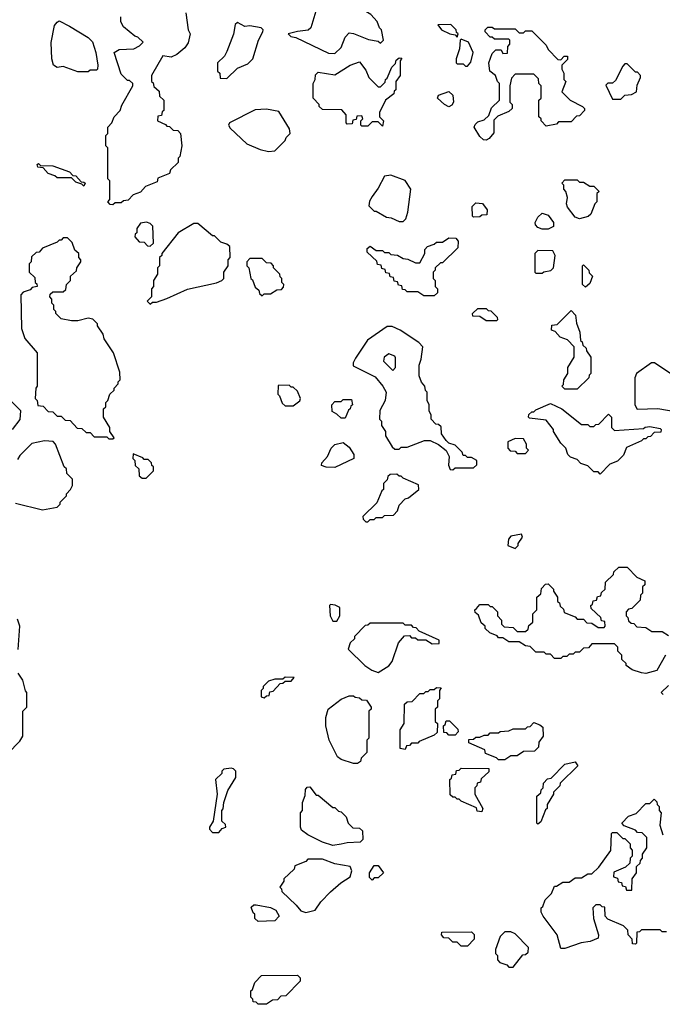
# Model space of a CAD drawing. Extents: x 2769579 to 2883812, y 684207 to 828660.
# Tile 140 of 256: x 2812165 to 2815265, y 729340 to 734094. Entities that reach past the tile are written whole.
import ezdxf

# ---------------------------------------------------------------- set-up
doc = ezdxf.new("R2010")
doc.units = 0

msp = doc.modelspace()

# ---------------------------------------------------------------- linework, layer by layer
at = {"layer": '0CON02XD'}
for points in [[(2813685, 733930), (2813715, 733960), (2813735, 734010), (2813755, 734030), (2813775, 734027.5), (2813848.3, 733998.3), (2813895, 733990), (2813905, 733980), (2813920, 733995), (2813910, 734045), (2813900, 734055), (2813890, 734085), (2813859.3, 734119.3), (2813745, 734187.5), (2813615, 734190), (2813603, 734167), (2813570, 734055), (2813557, 734043), (2813505, 734037.5), (2813460, 734025), (2813473, 734013), (2813497, 734007), (2813655, 733932.5), (2813685, 733930)], [(2812967, 734127), (2812977.5, 734045), (2812986.7, 734025), (2812977.7, 733982.3), (2812961.7, 733958.3), (2812923.6, 733926.4), (2812895, 733912.5), (2812855, 733920), (2812800, 733825), (2812800, 733795), (2812808.3, 733788.3), (2812811.7, 733771.7), (2812838.3, 733748.3), (2812840, 733725), (2812860, 733705), (2812860, 733655), (2812851.7, 733648.3), (2812848.3, 733631.7), (2812831.7, 733628.3), (2812830, 733605), (2812868.3, 733588.3), (2812875, 733580), (2812888.3, 733578.3), (2812905, 733560), (2812928.3, 733558.3), (2812940, 733545), (2812947.5, 733485), (2812937, 733433), (2812930, 733425), (2812930, 733405), (2812891.7, 733368.3), (2812888.3, 733351.7), (2812831.7, 733328.3), (2812828.3, 733311.7), (2812771.7, 733288.3), (2812748.3, 733261.7), (2812711.7, 733248.3), (2812688.3, 733221.7), (2812665, 733220), (2812655, 733210), (2812625, 733210), (2812615, 733200)], [(2812495, 733842.5), (2812445, 733842.5), (2812375, 733867.5), (2812345, 733862.5), (2812327.5, 733875), (2812320, 733905), (2812316.4, 733983.6), (2812333.3, 734065), (2812345, 734082.5), (2812355, 734087.5), (2812405, 734062.5), (2812495, 734007.5), (2812516.1, 733986.1), (2812532.5, 733935), (2812542.5, 733875), (2812540, 733855), (2812535, 733850), (2812505, 733850), (2812495, 733842.5)], [(2812615, 733200), (2812601.7, 733201.7), (2812590, 733215), (2812600, 733225), (2812600, 733315), (2812590, 733325), (2812590, 733475), (2812580, 733485), (2812580, 733535), (2812590, 733545), (2812590, 733575), (2812610, 733595), (2812620, 733625), (2812650, 733655), (2812658.3, 733681.7), (2812710, 733775), (2812710, 733785), (2812695, 733800), (2812685, 733800), (2812655, 733830), (2812620, 733935), (2812645, 733950), (2812715, 733953.8), (2812743, 733967), (2812760, 733985), (2812735, 734010), (2812720, 734015), (2812665, 734060), (2812653, 734083), (2812653, 734107)], [(2813165, 733810), (2813215, 733860), (2813265, 733880), (2813290, 733905), (2813317.5, 733995), (2813337.5, 734035), (2813340, 734045), (2813330, 734055), (2813275, 734063.3), (2813250.7, 734060.7), (2813215, 734080), (2813205, 734070), (2813196.4, 734023.6), (2813165, 733940), (2813153, 733917), (2813120, 733885), (2813120, 733845), (2813130, 733835), (2813131.7, 733811.7), (2813165, 733810)], [(2814275, 734010), (2814280, 734025), (2814271.7, 734031.7), (2814270, 734045), (2814245, 734070), (2814181.7, 734068.3), (2814200, 734045), (2814240, 734025), (2814265, 734020), (2814275, 734010)], [(2814415, 733512.5), (2814403, 733513), (2814385, 733530), (2814357.5, 733575), (2814361.7, 733588.3), (2814375, 733600), (2814405, 733610), (2814428.3, 733631.7), (2814441.7, 733668.3), (2814480, 733705), (2814480, 733785), (2814470, 733795), (2814460, 733825), (2814432.5, 733845), (2814427.5, 733885), (2814445, 733930), (2814461.7, 733948.3), (2814488.3, 733948.3), (2814495, 733930), (2814518.3, 733931.7), (2814520, 733965), (2814530, 733975), (2814530, 733995), (2814525, 734000), (2814455, 734000), (2814445, 734010), (2814435, 734010), (2814410, 734035), (2814410, 734045), (2814423, 734057), (2814445, 734057.5), (2814455, 734050), (2814555, 734050), (2814575, 734030), (2814595, 734030), (2814605, 734040), (2814635, 734040), (2814705, 733970), (2814715, 733950), (2814761.7, 733901.7), (2814775, 733900), (2814791.7, 733918.3), (2814808.3, 733918.3), (2814808.3, 733901.7), (2814780, 733875), (2814780, 733855), (2814790, 733835), (2814790, 733805), (2814800, 733795), (2814780, 733745), (2814820, 733705), (2814880, 733675), (2814890, 733665), (2814890, 733655), (2814865, 733630), (2814851.7, 733628.3), (2814825, 733600), (2814765, 733600), (2814755, 733590), (2814705, 733580), (2814680, 733605), (2814680, 733615), (2814670, 733625), (2814670, 733705), (2814680, 733715), (2814680, 733775), (2814670, 733785), (2814668.3, 733808.3), (2814645, 733830), (2814555, 733830), (2814538.3, 733811.7), (2814530, 733775), (2814530, 733695), (2814540, 733685), (2814540, 733665), (2814525, 733650), (2814471.7, 733628.3), (2814451.7, 733608.3), (2814451.7, 733548.3), (2814429.3, 733520.7), (2814415, 733512.5)], [(2814325, 733870), (2814341.7, 733888.3), (2814352.5, 733935), (2814330, 733985), (2814295, 734000), (2814290, 733995), (2814287, 733953), (2814270, 733905), (2814270, 733885), (2814275, 733880), (2814305, 733880), (2814315, 733870), (2814325, 733870)], [(2813915, 733580), (2813895, 733600), (2813865, 733600), (2813845, 733580), (2813815, 733580), (2813810, 733585), (2813810, 733605), (2813820, 733615), (2813815, 733630), (2813791.7, 733628.3), (2813788.3, 733611.7), (2813771.7, 733608.3), (2813768.3, 733591.7), (2813745, 733590), (2813740, 733595), (2813740, 733635), (2813718.3, 733658.3), (2813625, 733660), (2813610, 733675), (2813610, 733685), (2813580, 733715), (2813580, 733785), (2813590, 733805), (2813591.7, 733828.3), (2813605, 733840), (2813685, 733827.5), (2813760, 733875), (2813805, 733890), (2813835, 733850), (2813850, 733815), (2813895, 733770), (2813905, 733770), (2813928.3, 733791.7), (2813930, 733805), (2813938.3, 733811.7), (2813960, 733865), (2813978.3, 733881.7), (2813981.7, 733898.3), (2813995, 733910), (2814008.3, 733908.3), (2814000, 733895), (2814000, 733825), (2813980, 733795), (2813980, 733755), (2813971.7, 733748.3), (2813970, 733735), (2813930, 733705), (2813900, 733645), (2813900, 733625), (2813920, 733605), (2813915, 733580)], [(2815065, 733710), (2815085, 733730), (2815117, 733733), (2815140, 733745), (2815143, 733777), (2815160, 733815), (2815160, 733825), (2815145, 733840), (2815135, 733840), (2815095, 733880), (2815085, 733880), (2815075, 733870), (2815039.3, 733800.7), (2815025, 733787.5), (2815003, 733787), (2814992.5, 733777.5), (2815025, 733710), (2815065, 733710)], [(2814235, 733672.5), (2814213.6, 733683.6), (2814180, 733715), (2814185, 733730), (2814235, 733747.5), (2814255, 733730), (2814257.5, 733695), (2814249.3, 733680.7), (2814235, 733672.5)], [(2813365, 733457.5), (2813395, 733460), (2813445, 733510), (2813450, 733525), (2813470, 733545), (2813467, 733567), (2813415, 733650), (2813355, 733662.5), (2813300.7, 733659.3), (2813177.5, 733595), (2813172.5, 733585), (2813180.7, 733570.7), (2813260, 733495), (2813325, 733467.5), (2813365, 733457.5)], [(2812475, 733290), (2812465, 733300), (2812435, 733310), (2812415, 733330), (2812345, 733330), (2812335, 733340), (2812301.7, 733351.7), (2812278.3, 733378.3), (2812251.7, 733381.7), (2812250, 733395), (2812255, 733400), (2812265, 733390), (2812325, 733387.5), (2812405, 733360), (2812421.7, 733341.7), (2812435, 733340), (2812461.7, 733311.7), (2812475, 733310), (2812480, 733305), (2812475, 733290)], [(2814015, 733120), (2814027, 733133), (2814037.5, 733165), (2814052.5, 733275), (2814025, 733317.5), (2813955, 733342.5), (2813925, 733337.5), (2813895, 733280), (2813865, 733240), (2813853, 733217), (2813850, 733195), (2813875, 733170), (2813885, 733170), (2813935, 733140), (2813957, 733137), (2813995, 733120), (2814015, 733120)], [(2814865, 733132.5), (2814845, 733140), (2814808.3, 733188.3), (2814802.5, 733205), (2814807.5, 733235), (2814800, 733265), (2814790, 733275), (2814790, 733295), (2814780, 733305), (2814795, 733320), (2814855, 733320), (2814865, 733310), (2814885, 733310), (2814915, 733290), (2814935, 733290), (2814960, 733265), (2814950, 733255), (2814950, 733215), (2814940, 733205), (2814920, 733155), (2814907, 733143), (2814865, 733132.5)], [(2814355, 733140), (2814350, 733145), (2814348.3, 733191.7), (2814365, 733210), (2814397, 733207), (2814420, 733175), (2814418.3, 733151.7), (2814395, 733150), (2814385, 733142.5), (2814355, 733140)], [(2814715, 733082.5), (2814685, 733082.5), (2814665, 733090), (2814653, 733103), (2814652.5, 733115), (2814665, 733140), (2814685, 733160), (2814715, 733150), (2814740, 733115), (2814740, 733095), (2814715, 733082.5)], [(2812795, 733000), (2812810, 733015), (2812807, 733097), (2812795, 733110), (2812776.4, 733116.4), (2812748.3, 733111.7), (2812730, 733085), (2812730, 733065), (2812721.7, 733058.3), (2812720, 733045), (2812741.7, 733021.7), (2812765, 733020), (2812781.7, 733001.7), (2812795, 733000)], [(2812795, 732720), (2812805, 732730), (2812825, 732730), (2812875, 732747.5), (2812975, 732792.5), (2813115, 732822.5), (2813140, 732835), (2813150, 732845), (2813150, 732875), (2813170, 732905), (2813170, 732935), (2813180, 732945), (2813178.3, 732998.3), (2813165, 733010), (2813135, 733020), (2813105, 733050), (2813095, 733050), (2813025, 733110), (2813005, 733110), (2812930, 733065), (2812850, 732965), (2812850, 732955), (2812840, 732945), (2812840, 732905), (2812830, 732895), (2812830, 732865), (2812810, 732835), (2812810, 732805), (2812800, 732795), (2812800, 732755), (2812780, 732735), (2812795, 732720)], [(2812615, 732070), (2812620, 732075), (2812600, 732105), (2812600, 732125), (2812570, 732175), (2812570, 732215), (2812580, 732225), (2812580, 732245), (2812590, 732255), (2812600, 732285), (2812620, 732305), (2812620, 732315), (2812640, 732335), (2812640, 732345), (2812650, 732355), (2812648.3, 732391.7), (2812617.5, 732485), (2812573, 732553), (2812567.5, 732575), (2812540, 732615), (2812540, 732625), (2812518.3, 732648.3), (2812495, 732652.5), (2812445, 732640), (2812415, 732640), (2812365, 732650), (2812340, 732675), (2812340, 732685), (2812330, 732695), (2812330, 732715), (2812320, 732725), (2812320, 732745), (2812310, 732755), (2812311.7, 732768.3), (2812325, 732780), (2812375, 732780), (2812388.3, 732791.7), (2812390, 732815), (2812410, 732835), (2812410, 732855), (2812438.3, 732881.7), (2812440, 732895), (2812460, 732925), (2812460, 732935), (2812450, 732945), (2812450, 732965), (2812431.7, 732981.7), (2812418.3, 733018.3), (2812395, 733040), (2812375, 733040), (2812365, 733030), (2812355, 733030), (2812345, 733020), (2812275, 732990), (2812258.3, 732971.7), (2812245, 732970), (2812221.7, 732948.3), (2812220, 732925), (2812210, 732915), (2812210, 732875), (2812238.3, 732848.3), (2812240, 732825), (2812248.3, 732818.3), (2812250, 732805), (2812225, 732800), (2812215, 732790), (2812181.7, 732778.3), (2812170, 732765), (2812173, 732603), (2812190, 732555), (2812250, 732485), (2812250, 732325), (2812242.5, 732315), (2812240, 732265), (2812250, 732255), (2812251.7, 732231.7), (2812278.3, 732228.3), (2812301.7, 732201.7), (2812325, 732200), (2812345, 732180), (2812365, 732180), (2812385, 732160), (2812408.3, 732158.3), (2812441.7, 732121.7), (2812465, 732120), (2812485, 732100), (2812505, 732100), (2812525, 732080), (2812585, 732080), (2812595, 732070), (2812615, 732070)], [(2814165, 732760), (2814115, 732760), (2814085, 732780), (2814035, 732780), (2814025, 732790), (2814011.7, 732791.7), (2814008.3, 732808.3), (2813991.7, 732811.7), (2813988.3, 732828.3), (2813971.7, 732831.7), (2813968.3, 732848.3), (2813951.7, 732851.7), (2813948.3, 732868.3), (2813931.7, 732871.7), (2813928.3, 732888.3), (2813911.7, 732891.7), (2813908.3, 732908.3), (2813891.7, 732911.7), (2813888.3, 732928.3), (2813841.7, 732971.7), (2813841.7, 732988.3), (2813855, 733000), (2813885, 732980), (2813915, 732980), (2813925, 732970), (2813945, 732970), (2813955, 732960), (2813987, 732957), (2814015, 732940), (2814037, 732937), (2814075, 732920), (2814095, 732920), (2814120, 732965), (2814120, 732985), (2814131.7, 732998.3), (2814165, 733010), (2814175, 733020), (2814205, 733020), (2814235, 733040), (2814268.3, 733038.3), (2814280, 733025), (2814278.3, 732991.7), (2814205, 732920), (2814195, 732920), (2814170, 732895), (2814170, 732885), (2814160, 732875), (2814160, 732845), (2814170, 732835), (2814170, 732805), (2814180, 732795), (2814180, 732775), (2814165, 732760)], [(2813335, 732760), (2813345, 732770), (2813375, 732770), (2813405, 732790), (2813428.3, 732791.7), (2813438.3, 732801.7), (2813440, 732815), (2813430, 732825), (2813430, 732845), (2813421.7, 732851.7), (2813420, 732865), (2813390, 732895), (2813390, 732905), (2813378.3, 732918.3), (2813355, 732920), (2813335, 732940), (2813275, 732940), (2813260, 732925), (2813260, 732905), (2813270, 732895), (2813280, 732845), (2813288.3, 732838.3), (2813301.7, 732801.7), (2813318.3, 732788.3), (2813321.7, 732771.7), (2813335, 732760)], [(2814685, 732870), (2814693, 732877), (2814727, 732883), (2814740, 732895), (2814747.5, 732955), (2814737, 732977), (2814665, 732980), (2814650, 732965), (2814650, 732875), (2814655, 732870), (2814685, 732870)], [(2814895, 732802.5), (2814880, 732815), (2814880, 732905), (2814885, 732910), (2814910, 732885), (2814911.7, 732871.7), (2814927.5, 732855), (2814915, 732820), (2814895, 732802.5)], [(2814465, 732640), (2814415, 732640), (2814385, 732660), (2814351.7, 732661.7), (2814350, 732675), (2814375, 732700), (2814415, 732700), (2814425, 732690), (2814438.3, 732688.3), (2814468.3, 732658.3), (2814470, 732645), (2814465, 732640)], [(2814855, 732310), (2814795, 732310), (2814780, 732325), (2814788.3, 732331.7), (2814790, 732355), (2814810, 732385), (2814810, 732415), (2814840, 732465), (2814840, 732515), (2814808.3, 732548.3), (2814771.7, 732561.7), (2814748.3, 732588.3), (2814730, 732595), (2814731.7, 732618.3), (2814758.3, 732621.7), (2814825, 732690), (2814847, 732667), (2814851.7, 732628.3), (2814867.5, 732585), (2814870, 732545), (2814878.3, 732538.3), (2814881.7, 732521.7), (2814898.3, 732508.3), (2814900, 732495), (2814920, 732465), (2814920, 732385), (2814911.7, 732378.3), (2814910, 732365), (2814855, 732310)], [(2814255, 731920), (2814265, 731930), (2814355, 731930), (2814370, 731945), (2814370, 731965), (2814345, 731980), (2814325, 731980), (2814315, 731990), (2814305, 731990), (2814300, 732005), (2814265, 732040), (2814235, 732050), (2814221.7, 732061.7), (2814200, 732095), (2814198.3, 732128.3), (2814185, 732140), (2814171.7, 732141.7), (2814150, 732165), (2814150, 732185), (2814140, 732205), (2814140, 732235), (2814130, 732255), (2814130, 732295), (2814123, 732303), (2814120, 732325), (2814103, 732343), (2814092.5, 732375), (2814092.5, 732425), (2814102.5, 732455), (2814110, 732515), (2814090, 732535), (2814000, 732595), (2813961.7, 732611.7), (2813938.3, 732611.7), (2813843.6, 732546.4), (2813785, 732460), (2813773, 732437), (2813773, 732423), (2813879.3, 732369.3), (2813917.5, 732325), (2813932.5, 732295), (2813927.5, 732255), (2813903, 732207), (2813900, 732165), (2813910, 732155), (2813910, 732135), (2813930, 732105), (2813930, 732085), (2813961.7, 732031.7), (2813975, 732020), (2813995, 732020), (2814005, 732030), (2814035, 732030), (2814118.3, 732061.7), (2814145, 732062.5), (2814185, 732042.5), (2814223, 732013), (2814237.5, 731985), (2814233, 731943), (2814241.7, 731921.7), (2814255, 731920)], [(2813965, 732400), (2813977.5, 732415), (2813978.3, 732461.7), (2813975, 732470), (2813945, 732480), (2813922.5, 732465), (2813920, 732445), (2813965, 732400)], [(2815505, 732160), (2815520, 732185), (2815517.5, 732215), (2815475, 732260), (2815465, 732260), (2815400, 732315), (2815350, 732345), (2815320, 732375), (2815227, 732437), (2815213, 732437), (2815140, 732385), (2815132.5, 732365), (2815132.5, 732235), (2815143, 732213), (2815243, 732217), (2815383, 732193), (2815475, 732162.5), (2815505, 732160)], [(2813485, 732230), (2813517, 732253), (2813520, 732265), (2813505, 732300), (2813485, 732320), (2813475, 732320), (2813465, 732330), (2813411.7, 732328.3), (2813410, 732285), (2813418.3, 732278.3), (2813431.7, 732241.7), (2813445, 732230), (2813485, 732230)], [(2812130, 732115), (2812167, 732163), (2812170, 732205), (2812078.3, 732298.3)], [(2813735, 732170), (2813715, 732170), (2813695, 732190), (2813671.7, 732201.7), (2813670, 732235), (2813685, 732250), (2813715, 732250), (2813725, 732260), (2813765, 732260), (2813770, 732235), (2813761.7, 732228.3), (2813760, 732215), (2813751.7, 732208.3), (2813735, 732170)], [(2814965, 731900), (2814955, 731910), (2814935, 731910), (2814905, 731940), (2814871.7, 731951.7), (2814855, 731970), (2814821.7, 731981.7), (2814810, 731995), (2814800, 732025), (2814775, 732050), (2814740, 732105), (2814740, 732115), (2814705, 732160), (2814625, 732170), (2814620, 732175), (2814621.7, 732188.3), (2814635, 732200), (2814645, 732200), (2814655, 732210), (2814725, 732240), (2814780, 732215), (2814875, 732140), (2814905, 732140), (2814915, 732130), (2814935, 732130), (2814945, 732140), (2814958.3, 732141.7), (2815005, 732190), (2815020, 732175), (2815020, 732125), (2815035, 732110), (2815175, 732120), (2815183, 732127), (2815205, 732130), (2815255, 732120), (2815260, 732115), (2815258.3, 732101.7), (2815225, 732100), (2815208.3, 732081.7), (2815195, 732080), (2815185, 732070), (2815175, 732070), (2815165, 732060), (2815091.7, 732028.3), (2815078.3, 731991.7), (2815048.3, 731961.7), (2815011.7, 731948.3), (2814965, 731900)], [(2812145, 731760), (2812275, 731727.5), (2812345, 731740), (2812360, 731755), (2812360, 731765), (2812390, 731795), (2812390, 731805), (2812410, 731825), (2812420, 731845), (2812420, 731875), (2812393, 731903), (2812390, 731925), (2812380, 731935), (2812337.5, 732045), (2812327, 732057), (2812285, 732060), (2812223, 732047), (2812165, 731990), (2812155, 731970)], [(2813685, 731932.5), (2813643, 731933), (2813621.7, 731941.7), (2813622.5, 731955), (2813650, 731985), (2813667.5, 732025), (2813685, 732042.5), (2813725, 732052.5), (2813755, 732030), (2813777.5, 731995), (2813777.5, 731975), (2813685, 731932.5)], [(2814605, 732000), (2814620, 732015), (2814610, 732025), (2814610, 732045), (2814595, 732070), (2814555, 732072.5), (2814520, 732055), (2814520, 732025), (2814531.7, 732011.7), (2814555, 732010), (2814565, 732000), (2814605, 732000)], [(2812775, 731880), (2812810, 731915), (2812810, 731935), (2812801.7, 731941.7), (2812800, 731955), (2812785, 731970), (2812765, 731970), (2812758.3, 731978.3), (2812711.7, 731998.3), (2812710, 731975), (2812720, 731965), (2812721.7, 731941.7), (2812740, 731925), (2812741.7, 731891.7), (2812755, 731880), (2812775, 731880)], [(2813845, 731670), (2813855, 731680), (2813875, 731680), (2813885, 731690), (2813915, 731690), (2813925, 731700), (2813968.3, 731701.7), (2813987, 731723), (2813995, 731750), (2814025, 731780), (2814040, 731785), (2814090, 731825), (2814088.3, 731848.3), (2814015, 731880), (2814005, 731890), (2813995, 731890), (2813985, 731900), (2813951.7, 731898.3), (2813941.7, 731888.3), (2813938.3, 731871.7), (2813920, 731855), (2813920, 731825), (2813911.7, 731818.3), (2813888.3, 731761.7), (2813820, 731695), (2813821.7, 731681.7), (2813835, 731670), (2813845, 731670)], [(2814555, 731540), (2814570, 731555), (2814570, 731565), (2814590, 731595), (2814585, 731610), (2814535, 731600), (2814522.5, 731585), (2814520, 731555), (2814555, 731540)], [(2815280, 731025), (2815238.3, 730951.7), (2815185, 730937.5), (2815165, 730940), (2815120, 730955), (2815090, 730975), (2815090, 730985), (2815070, 731005), (2815070, 731025), (2815050, 731045), (2815050, 731065), (2815035, 731080), (2814925, 731080), (2814908.3, 731061.7), (2814885, 731060), (2814865, 731040), (2814845, 731040), (2814835, 731030), (2814815, 731030), (2814805, 731020), (2814785, 731020), (2814775, 731010), (2814745, 731010), (2814725, 731030), (2814705, 731030), (2814695, 731040), (2814655, 731040), (2814628.3, 731068.3), (2814605, 731070), (2814575, 731090), (2814525, 731090), (2814495, 731110), (2814475, 731110), (2814468.3, 731118.3), (2814433, 731133), (2814410, 731155), (2814410, 731165), (2814391.7, 731181.7), (2814378.3, 731218.3), (2814361.7, 731231.7), (2814360, 731245), (2814368.3, 731251.7), (2814385, 731270), (2814425, 731270), (2814435, 731260), (2814445, 731260), (2814470, 731235), (2814470, 731215), (2814490, 731195), (2814490, 731175), (2814501.7, 731161.7), (2814545, 731160), (2814565, 731140), (2814605, 731140), (2814618.3, 731151.7), (2814621.7, 731168.3), (2814640, 731185), (2814640, 731225), (2814660, 731245), (2814660, 731305), (2814678.3, 731321.7), (2814681.7, 731348.3), (2814701.7, 731368.3), (2814715, 731370), (2814740, 731345), (2814740, 731335), (2814760, 731305), (2814760, 731285), (2814768.3, 731278.3), (2814771.7, 731261.7), (2814788.3, 731248.3), (2814791.7, 731231.7), (2814845, 731210), (2814855, 731200), (2814885, 731200), (2814901.7, 731181.7), (2814925, 731180), (2814955, 731160), (2814985, 731160), (2814990, 731165), (2814988.3, 731188.3), (2814971.7, 731191.7), (2814968.3, 731208.3), (2814921.7, 731251.7), (2814920, 731265), (2814928.3, 731271.7), (2814931.7, 731288.3), (2814948.3, 731291.7), (2814951.7, 731308.3), (2814968.3, 731311.7), (2814971.7, 731328.3), (2814990, 731345), (2814991.7, 731378.3), (2815030, 731415), (2815031.7, 731428.3), (2815055, 731450), (2815095, 731450), (2815141.7, 731401.7), (2815180, 731385), (2815180, 731365), (2815170, 731355), (2815170, 731325), (2815160, 731315), (2815158.3, 731291.7), (2815118.3, 731251.7), (2815101.7, 731248.3), (2815090, 731235), (2815090, 731215), (2815098.3, 731208.3), (2815101.7, 731191.7), (2815115, 731180), (2815128.3, 731178.3), (2815141.7, 731161.7), (2815185, 731160), (2815215, 731140), (2815265, 731140), (2815295, 731120)], [(2813695, 731190), (2813710, 731215), (2813710, 731255), (2813687, 731267), (2813665, 731270), (2813660, 731265), (2813662.5, 731215), (2813675, 731190), (2813695, 731190)], [(2812157, 731053), (2812166.4, 731166.4), (2812155, 731200)], [(2813895, 730942.5), (2813946.4, 730973.6), (2813962.5, 730995), (2813992.5, 731085), (2814021.7, 731118.3), (2814045, 731120), (2814055, 731110), (2814075, 731110), (2814085, 731100), (2814125, 731100), (2814155, 731080), (2814188.3, 731081.7), (2814188.3, 731098.3), (2814091.7, 731141.7), (2814078.3, 731158.3), (2814065, 731160), (2814055, 731170), (2814025, 731170), (2814015, 731180), (2813855, 731180), (2813845, 731170), (2813831.7, 731168.3), (2813780, 731115), (2813780, 731105), (2813760, 731085), (2813750, 731055), (2813830, 730975), (2813863.3, 730953.3), (2813895, 730942.5)], [(2812108.3, 730551.7), (2812165, 730610), (2812180, 730635), (2812180, 730755), (2812200, 730775), (2812200, 730845), (2812193, 730853), (2812180, 730905), (2812158.3, 730938.3)], [(2813345, 730820), (2813355, 730830), (2813368.3, 730831.7), (2813371.7, 730848.3), (2813388.3, 730851.7), (2813421.7, 730888.3), (2813435, 730890), (2813445, 730900), (2813475, 730900), (2813488.3, 730918.3), (2813445, 730920), (2813435, 730910), (2813395, 730910), (2813365, 730900), (2813340, 730875), (2813340, 730865), (2813330, 730855), (2813330, 730825), (2813345, 730820)], [(2814025, 730570), (2814000, 730575), (2814000, 730665), (2814020, 730695), (2814021.7, 730788.3), (2814035, 730800), (2814058.3, 730801.7), (2814095, 730840), (2814115, 730840), (2814125, 730850), (2814135, 730850), (2814145, 730860), (2814165, 730860), (2814175, 730870), (2814198.3, 730868.3), (2814190, 730855), (2814190, 730815), (2814180, 730805), (2814180, 730775), (2814170, 730765), (2814170, 730705), (2814180, 730695), (2814178.3, 730651.7), (2814165, 730640), (2814091.7, 730608.3), (2814085, 730600), (2814055, 730600), (2814045, 730590), (2814031.7, 730588.3), (2814025, 730570)], [(2815270, 730835), (2815260, 730845), (2815295, 730880)], [(2813795, 730502.5), (2813775, 730502.5), (2813715, 730522.5), (2813697.5, 730535), (2813657.5, 730615), (2813642.5, 730685), (2813642.5, 730725), (2813652.5, 730765), (2813715, 730812.5), (2813755, 730830), (2813775, 730830), (2813783, 730823), (2813805, 730820), (2813815, 730810), (2813838.3, 730808.3), (2813860, 730775), (2813860, 730765), (2813850, 730755), (2813850, 730625), (2813840, 730615), (2813840, 730555), (2813811.7, 730528.3), (2813808.3, 730511.7), (2813795, 730502.5)], [(2814265, 730640), (2814235, 730640), (2814225, 730650), (2814211.7, 730651.7), (2814210, 730685), (2814218.3, 730691.7), (2814221.7, 730708.3), (2814238.3, 730708.3), (2814278.3, 730668.3), (2814280, 730655), (2814265, 730640)], [(2814505, 730520), (2814475, 730520), (2814465, 730530), (2814411.7, 730551.7), (2814408.3, 730568.3), (2814331.7, 730601.7), (2814331.7, 730618.3), (2814355, 730620), (2814365, 730630), (2814385, 730630), (2814405, 730640), (2814425, 730640), (2814435, 730650), (2814475, 730650), (2814483, 730657), (2814525, 730660), (2814545, 730670), (2814605, 730670), (2814615, 730680), (2814628.3, 730681.7), (2814645, 730700), (2814675, 730690), (2814688.3, 730678.3), (2814690, 730635), (2814670, 730605), (2814668.3, 730581.7), (2814648.3, 730561.7), (2814595, 730560), (2814565, 730540), (2814535, 730540), (2814505, 730520)], [(2814665, 730210), (2814660, 730215), (2814660, 730345), (2814678.3, 730361.7), (2814680, 730375), (2814690, 730385), (2814691.7, 730408.3), (2814711.7, 730428.3), (2814728.3, 730431.7), (2814795, 730500), (2814845, 730510), (2814858.3, 730491.7), (2814771.7, 730408.3), (2814770, 730395), (2814740, 730365), (2814740, 730355), (2814710, 730305), (2814710, 730285), (2814701.7, 730278.3), (2814678.3, 730221.7), (2814665, 730210)], [(2813125, 730170), (2813141.7, 730188.3), (2813160, 730195), (2813158.3, 730208.3), (2813140, 730225), (2813140, 730275), (2813147, 730283), (2813150, 730315), (2813168.3, 730371.7), (2813207.5, 730435), (2813207.5, 730465), (2813197, 730477), (2813185, 730480), (2813150, 730475), (2813140, 730465), (2813140, 730455), (2813110, 730425), (2813117.5, 730355), (2813097.5, 730225), (2813080, 730195), (2813080, 730185), (2813095, 730170), (2813125, 730170)], [(2814395, 730270), (2814371.7, 730271.7), (2814368.3, 730288.3), (2814295, 730320), (2814285, 730330), (2814275, 730330), (2814265, 730340), (2814255, 730340), (2814241.7, 730351.7), (2814240, 730425), (2814248.3, 730431.7), (2814251.7, 730448.3), (2814268.3, 730451.7), (2814271.7, 730468.3), (2814285, 730470), (2814295, 730480), (2814428.3, 730478.3), (2814428.3, 730461.7), (2814391.7, 730428.3), (2814388.3, 730411.7), (2814371.7, 730408.3), (2814370, 730395), (2814360, 730385), (2814360, 730355), (2814400, 730285), (2814395, 730270)], [(2813675, 730107.5), (2813625, 730122.5), (2813555, 730157.5), (2813525, 730180), (2813520, 730195), (2813520, 730265), (2813530, 730275), (2813530, 730315), (2813541.7, 730348.3), (2813543, 730377), (2813551.7, 730388.3), (2813565, 730390), (2813595, 730350), (2813605, 730350), (2813675, 730290), (2813685, 730290), (2813703, 730273), (2813715, 730270), (2813740, 730245), (2813750, 730215), (2813771.7, 730191.7), (2813805, 730190), (2813818.3, 730178.3), (2813820, 730135), (2813807, 730123), (2813745, 730120), (2813715, 730112.5), (2813675, 730107.5)], [(2815285, 729690), (2815265, 729690), (2815255, 729700), (2815165, 729700), (2815155, 729690), (2815141.7, 729688.3), (2815140, 729635), (2815135, 729630), (2815121.7, 729631.7), (2815120, 729655), (2815100, 729675), (2815098.3, 729698.3), (2815078.3, 729718.3), (2815001.7, 729751.7), (2814990, 729765), (2814988.3, 729808.3), (2814975, 729810), (2814965, 729820), (2814945, 729820), (2814930, 729805), (2814932.5, 729755), (2814957.5, 729675), (2814955, 729660), (2814917, 729643), (2814873, 729637), (2814795, 729610), (2814775, 729610), (2814757.5, 729675), (2814690, 729765), (2814680, 729785), (2814680, 729805), (2814688.3, 729811.7), (2814700, 729845), (2814730, 729875), (2814745, 729910), (2814755, 729910), (2814785, 729930), (2814815, 729930), (2814845, 729950), (2814875, 729950), (2814905, 729970), (2814925, 729970), (2814958.3, 730001.7), (2815017, 730083), (2815020, 730165), (2815025, 730170), (2815045, 730170), (2815075, 730140), (2815085, 730140), (2815110, 730115), (2815110, 730095), (2815120, 730085), (2815120, 730055), (2815110, 730045), (2815108.3, 730021.7), (2815088.3, 730001.7), (2815031.7, 729978.3), (2815030, 729955), (2815048.3, 729948.3), (2815051.7, 729931.7), (2815068.3, 729928.3), (2815071.7, 729911.7), (2815088.3, 729908.3), (2815091.7, 729891.7), (2815118.3, 729891.7), (2815120, 729945), (2815140, 729975), (2815140, 730005), (2815158.3, 730021.7), (2815160, 730035), (2815170, 730045), (2815170, 730065), (2815190, 730095), (2815190, 730145), (2815168.3, 730168.3), (2815145, 730170), (2815135, 730180), (2815081.7, 730201.7), (2815070, 730215), (2815101.7, 730248.3), (2815138.3, 730261.7), (2815185, 730310), (2815205, 730310), (2815225, 730330), (2815238.3, 730318.3), (2815240, 730305), (2815250, 730295), (2815250, 730275), (2815260, 730265), (2815252.5, 730205), (2815268.3, 730158.3)], [(2813545, 729783.3), (2813590, 729795), (2813617.5, 729835), (2813665, 729882.5), (2813713.6, 729926.4), (2813760, 729955), (2813767.5, 729985), (2813760, 730005), (2813685, 730017.5), (2813625, 730040), (2813555, 730040), (2813545, 730030), (2813491.7, 730008.3), (2813488.3, 729991.7), (2813440, 729945), (2813440, 729935), (2813420, 729905), (2813428.3, 729898.3), (2813430, 729885), (2813499.3, 729819.3), (2813520.7, 729790.7), (2813545, 729783.3)], [(2813865, 729940), (2813853, 729953), (2813852.5, 729975), (2813875, 730010), (2813895, 730010), (2813920, 729975), (2813895, 729950), (2813875, 729950), (2813865, 729940)], [(2813315, 729740), (2813300, 729755), (2813300, 729775), (2813291.7, 729781.7), (2813281.7, 729808.3), (2813295, 729820), (2813305, 729820), (2813375, 729807.5), (2813400, 729795), (2813417.5, 729765), (2813395, 729742.5), (2813315, 729740)], [(2814325, 729620), (2814295, 729620), (2814275, 729640), (2814255, 729640), (2814235, 729660), (2814211.7, 729661.7), (2814200, 729675), (2814201.7, 729688.3), (2814345, 729690), (2814357, 729677), (2814357.5, 729655), (2814325, 729620)], [(2814545, 729520), (2814591.7, 729578.3), (2814605, 729580), (2814618.3, 729591.7), (2814620, 729615), (2814555, 729680), (2814535, 729690), (2814505, 729690), (2814483, 729667), (2814460, 729605), (2814460, 729585), (2814470, 729575), (2814470, 729555), (2814481.7, 729541.7), (2814515, 729530), (2814525, 729520), (2814545, 729520)], [(2813355, 729340), (2813315, 729340), (2813305, 729350), (2813291.7, 729351.7), (2813290, 729365), (2813280, 729375), (2813280, 729405), (2813288.3, 729411.7), (2813300, 729445), (2813331.7, 729478.3), (2813505, 729480), (2813518.3, 729468.3), (2813518.3, 729451.7), (2813448.3, 729381.7), (2813425, 729380), (2813408.3, 729361.7), (2813385, 729360), (2813355, 729340)]]:
    msp.add_lwpolyline(points, dxfattribs=at)

doc.saveas('drawing.dxf')
